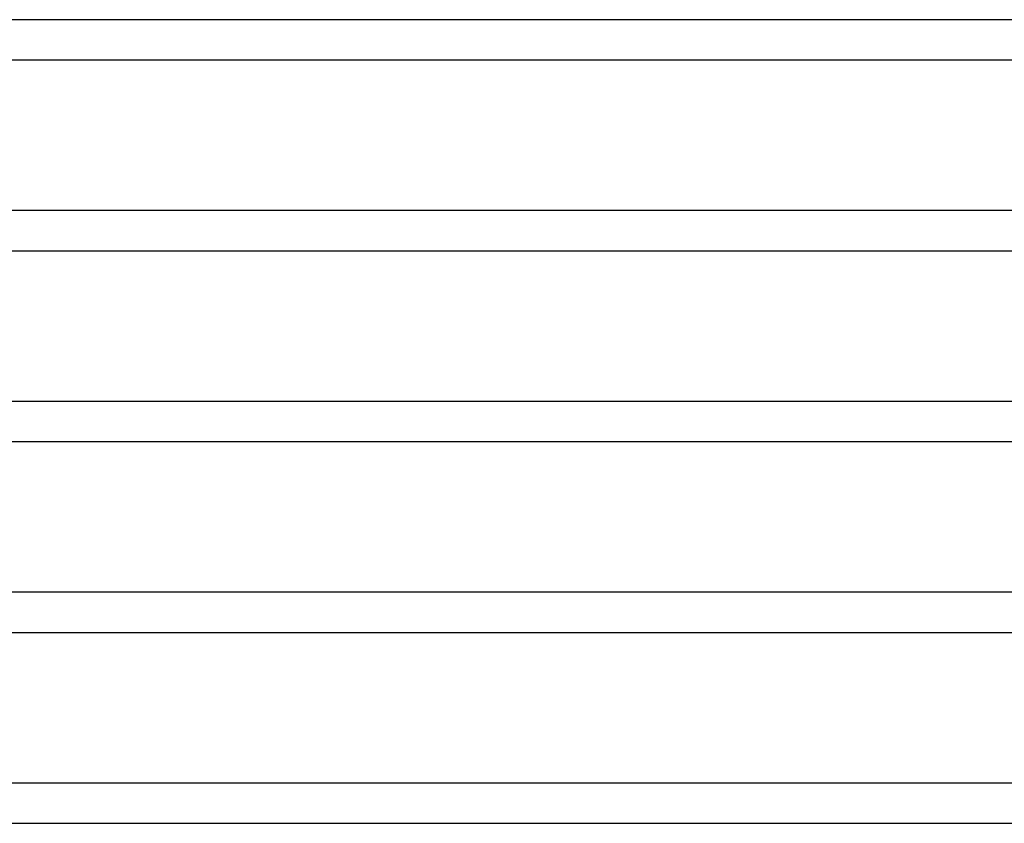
# Model space of a CAD drawing. Header units: millimetres. Extents: x -630 to 630, y -2 to 380.
# Tile 25 of 109: x -422 to -324, y 190 to 270. Entities that reach past the tile are written whole.
import ezdxf

# ---------------------------------------------------------------- set-up
doc = ezdxf.new("R2010")
doc.units = ezdxf.units.MM
doc.layers.add('THICK', color=7, linetype='Continuous')

msp = doc.modelspace()

# ---------------------------------------------------------------- linework, layer by layer
at = {"layer": 'THICK'}
for p, q in [((0, 270), (-461.5, 270)), ((-438.312, 266), (-273.02, 266)), ((0, 251), (-472.25, 251)), ((-448.528, 247), (-279.405, 247)), ((0, 232), (-483, 232)), ((-458.746, 228), (-285.791, 228)), ((0, 213), (-493.75, 213)), ((-468.966, 209), (-292.177, 209)), ((0, 194), (-504.5, 194)), ((-479.187, 190), (-298.563, 190))]:
    msp.add_line(p, q, dxfattribs=at)

doc.saveas('drawing.dxf')
